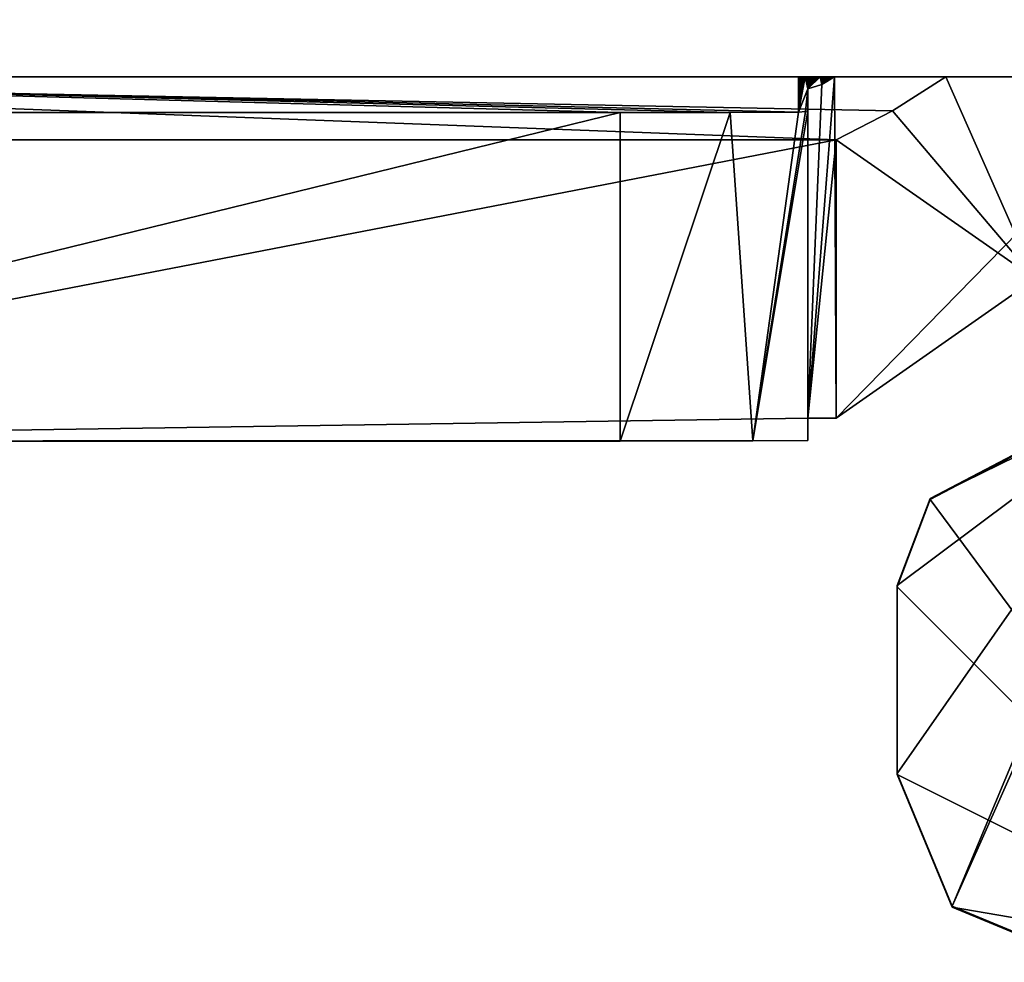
# Model space of a CAD drawing. Header units: millimetres. Extents: x -269 to 269, y -42 to 464.
# Tile 206 of 256: x 239.83 to 245.07, y -17.72 to -12.7. Entities that reach past the tile are written whole.
import ezdxf

# ---------------------------------------------------------------- set-up
doc = ezdxf.new("R2010")
doc.units = ezdxf.units.MM
doc.header["$LTSCALE"] = 65.185185
for name, color, linetype in [('1359', 7, 'CONTINUOUS'), ('1361', 7, 'CONTINUOUS'), ('1362', 7, 'CONTINUOUS'), ('1363', 7, 'CONTINUOUS'), ('1364', 7, 'CONTINUOUS'), ('1365', 7, 'CONTINUOUS'), ('1367', 7, 'CONTINUOUS'), ('1368', 7, 'CONTINUOUS'), ('1369', 7, 'CONTINUOUS'), ('760', 7, 'CONTINUOUS'), ('761', 7, 'CONTINUOUS'), ('789', 7, 'CONTINUOUS'), ('954', 7, 'CONTINUOUS'), ('955', 7, 'CONTINUOUS'), ('956', 7, 'CONTINUOUS'), ('958', 7, 'CONTINUOUS'), ('960', 7, 'CONTINUOUS')]:
    doc.layers.add(name, color=color, linetype=linetype)

msp = doc.modelspace()

# ---------------------------------------------------------------- linework, layer by layer
at = {"layer": '1359', "color": 250, "linetype": 'Continuous', "true_color": 0x404040}
for points in [[(243.025, -14.9404, -443.4139), (235.875, -14.9404, -443.4139), (243.025, -13.1904, -443.4211), (243.025, -14.9404, -443.4139)], [(243.025, -13.1904, -443.4211), (235.875, -14.9404, -443.4139), (236.075, -13.1904, -443.4211), (243.025, -13.1904, -443.4211)]]:
    msp.add_3dface(points, dxfattribs=at)
at = {"layer": '1361', "color": 250, "linetype": 'Continuous', "true_color": 0x404040}
for points in [[(244.7594, -13, -48.3186), (235.2906, -13, -48.3186), (244.4753, -13.1818, -48.3178), (244.7594, -13, -48.3186)], [(235.2906, -13, -48.3186), (235.875, -13.3353, -48.3172), (244.175, -13.3353, -48.3172), (235.2906, -13, -48.3186)], [(244.4753, -13.1818, -48.3178), (235.2906, -13, -48.3186), (244.175, -13.3353, -48.3172), (244.4753, -13.1818, -48.3178)]]:
    msp.add_3dface(points, dxfattribs=at)
at = {"layer": '1362', "color": 250, "linetype": 'Continuous', "true_color": 0x404040}
for points in [[(244.7594, -13, -48.3186), (244.4753, -13.1818, -48.3178), (245.2354, -14.0766, -413.4172), (244.7594, -13, -48.3186)], [(245.4979, -13, -221.8268), (244.7594, -13, -48.3186), (245.2354, -14.0766, -413.4172), (245.4979, -13, -221.8268)], [(244.4753, -13.1818, -48.3178), (244.175, -13.3353, -48.3172), (245.2354, -14.0766, -413.4172), (244.4753, -13.1818, -48.3178)], [(245.2354, -14.0766, -413.4172), (244.175, -13.3353, -48.3172), (244.175, -14.8185, -413.4142), (245.2354, -14.0766, -413.4172)]]:
    msp.add_3dface(points, dxfattribs=at)
at = {"layer": '1363', "color": 250, "linetype": 'Continuous', "true_color": 0x404040}
for points in [[(244.1658, -13, -413.4216), (244.175, -14.8185, -413.4142), (244.025, -14.8185, -413.4142), (244.1658, -13, -413.4216)], [(244.0996, -13.0414, -413.4214), (244.1658, -13, -413.4216), (244.025, -14.8185, -413.4142), (244.0996, -13.0414, -413.4214)], [(244.1658, -13, -413.4216), (245.9537, -13, -413.4216), (244.175, -14.8185, -413.4142), (244.1658, -13, -413.4216)], [(245.9537, -13, -413.4216), (245.2354, -14.0766, -413.4172), (244.175, -14.8185, -413.4142), (245.9537, -13, -413.4216)], [(244.025, -13.0643, -413.4213), (244.0996, -13.0414, -413.4214), (244.025, -14.8185, -413.4142), (244.025, -13.0643, -413.4213)]]:
    msp.add_3dface(points, dxfattribs=at)
at = {"layer": '1364', "color": 250, "linetype": 'Continuous', "true_color": 0x404040}
for points in [[(243.975, -13, -396.5568), (243.9837, -13, -396.5878), (243.975, -13.1876, -442.7333), (243.975, -13, -396.5568)], [(243.9837, -13, -396.5878), (243.988, -13, -396.6264), (243.975, -13.1876, -442.7333), (243.9837, -13, -396.5878)], [(243.988, -13, -396.6264), (243.9918, -13, -396.6721), (243.975, -13.1876, -442.7333), (243.988, -13, -396.6264)], [(243.9918, -13, -396.6721), (243.9953, -13, -396.726), (243.975, -13.1876, -442.7333), (243.9918, -13, -396.6721)], [(243.9953, -13, -396.726), (243.9988, -13, -396.7891), (243.975, -13.1876, -442.7333), (243.9953, -13, -396.726)], [(243.9988, -13, -396.7891), (244.0023, -13, -396.8629), (243.975, -13.1876, -442.7333), (243.9988, -13, -396.7891)], [(244.0023, -13, -396.8629), (244.0059, -13, -396.949), (243.975, -13.1876, -442.7333), (244.0023, -13, -396.8629)], [(244.0059, -13, -396.949), (244.0096, -13, -397.0495), (243.975, -13.1876, -442.7333), (244.0059, -13, -396.949)], [(244.0096, -13, -397.0495), (244.025, -13.0643, -413.4213), (243.975, -13.1876, -442.7333), (244.0096, -13, -397.0495)], [(244.0135, -13, -397.1666), (244.025, -13.0643, -413.4213), (244.0096, -13, -397.0495), (244.0135, -13, -397.1666)], [(244.0175, -13, -397.303), (244.025, -13.0643, -413.4213), (244.0135, -13, -397.1666), (244.0175, -13, -397.303)], [(244.0218, -13, -397.4617), (244.025, -13.0643, -413.4213), (244.0175, -13, -397.303), (244.0218, -13, -397.4617)], [(244.0218, -13, -397.4617), (244.0263, -13, -397.6464), (244.025, -13.0643, -413.4213), (244.0218, -13, -397.4617)], [(244.0263, -13, -397.6464), (244.0311, -13, -397.8612), (244.025, -13.0643, -413.4213), (244.0263, -13, -397.6464)], [(244.0311, -13, -397.8612), (244.0362, -13, -398.1111), (244.025, -13.0643, -413.4213), (244.0311, -13, -397.8612)], [(244.0362, -13, -398.1111), (244.0416, -13, -398.4016), (244.025, -13.0643, -413.4213), (244.0362, -13, -398.1111)], [(244.0416, -13, -398.4016), (244.0474, -13, -398.7393), (244.025, -13.0643, -413.4213), (244.0416, -13, -398.4016)], [(244.0474, -13, -398.7393), (244.0535, -13, -399.1318), (244.025, -13.0643, -413.4213), (244.0474, -13, -398.7393)], [(244.0535, -13, -399.1318), (244.0601, -13, -399.5879), (244.025, -13.0643, -413.4213), (244.0535, -13, -399.1318)], [(244.0601, -13, -399.5879), (244.067, -13, -400.118), (244.025, -13.0643, -413.4213), (244.0601, -13, -399.5879)], [(244.067, -13, -400.118), (244.0745, -13, -400.7339), (244.025, -13.0643, -413.4213), (244.067, -13, -400.118)], [(244.0745, -13, -400.7339), (244.0824, -13, -401.4497), (244.025, -13.0643, -413.4213), (244.0745, -13, -400.7339)], [(244.0824, -13, -401.4497), (244.0908, -13, -402.2818), (244.025, -13.0643, -413.4213), (244.0824, -13, -401.4497)], [(244.0908, -13, -402.2818), (244.0996, -13.0414, -413.4214), (244.025, -13.0643, -413.4213), (244.0908, -13, -402.2818)], [(244.0908, -13, -402.2818), (244.0998, -13, -403.2491), (244.0996, -13.0414, -413.4214), (244.0908, -13, -402.2818)], [(244.0998, -13, -403.2491), (244.1093, -13, -404.3738), (244.0996, -13.0414, -413.4214), (244.0998, -13, -403.2491)], [(244.1093, -13, -404.3738), (244.1195, -13, -405.6819), (244.0996, -13.0414, -413.4214), (244.1093, -13, -404.3738)], [(244.1195, -13, -405.6819), (244.1302, -13, -407.203), (244.0996, -13.0414, -413.4214), (244.1195, -13, -405.6819)], [(244.1302, -13, -407.203), (244.1415, -13, -408.9713), (244.0996, -13.0414, -413.4214), (244.1302, -13, -407.203)], [(244.1415, -13, -408.9713), (244.1534, -13, -411.0282), (244.0996, -13.0414, -413.4214), (244.1415, -13, -408.9713)], [(244.1534, -13, -411.0282), (244.1658, -13, -413.4216), (244.0996, -13.0414, -413.4214), (244.1534, -13, -411.0282)], [(244.0123, -13.1846, -442.5801), (243.975, -13.1876, -442.7333), (244.025, -13.0643, -413.4213), (244.0123, -13.1846, -442.5801)], [(244.0123, -13.1846, -442.5801), (244.025, -13.0643, -413.4213), (244.025, -13.1821, -442.4211), (244.0123, -13.1846, -442.5801)]]:
    msp.add_3dface(points, dxfattribs=at)
at = {"layer": '1365', "color": 250, "linetype": 'Continuous', "true_color": 0x404040}
for points in [[(236.075, -13, -396.5568), (243.975, -13, -396.5568), (243.975, -13.1876, -442.7333), (236.075, -13, -396.5568)], [(236.075, -13, -396.5568), (243.025, -13.1904, -443.4211), (236.075, -13.1904, -443.4211), (236.075, -13, -396.5568)], [(243.025, -13.1904, -443.4211), (236.075, -13, -396.5568), (243.6114, -13.1896, -443.2311), (243.025, -13.1904, -443.4211)], [(236.075, -13, -396.5568), (243.975, -13.1876, -442.7333), (243.6114, -13.1896, -443.2311), (236.075, -13, -396.5568)]]:
    msp.add_3dface(points, dxfattribs=at)
at = {"layer": '1367', "color": 250, "linetype": 'Continuous', "true_color": 0x404040}
for points in [[(243.025, -14.9404, -443.4139), (243.025, -13.1904, -443.4211), (243.6114, -13.1896, -443.2311), (243.025, -14.9404, -443.4139)], [(243.025, -14.9404, -443.4139), (243.6114, -13.1896, -443.2311), (243.7321, -14.9392, -443.121), (243.025, -14.9404, -443.4139)], [(243.6114, -13.1896, -443.2311), (243.975, -13.1876, -442.7333), (243.7321, -14.9392, -443.121), (243.6114, -13.1896, -443.2311)], [(244.0123, -13.1846, -442.5801), (244.025, -13.1821, -442.4211), (243.7321, -14.9392, -443.121), (244.0123, -13.1846, -442.5801)], [(244.025, -13.1821, -442.4211), (244.025, -14.9363, -442.414), (243.7321, -14.9392, -443.121), (244.025, -13.1821, -442.4211)], [(243.975, -13.1876, -442.7333), (244.0123, -13.1846, -442.5801), (243.7321, -14.9392, -443.121), (243.975, -13.1876, -442.7333)]]:
    msp.add_3dface(points, dxfattribs=at)
at = {"layer": '1368', "color": 250, "linetype": 'Continuous', "true_color": 0x404040}
for points in [[(235.875, -13.3353, -48.3172), (235.875, -14.9404, -443.4139), (244.175, -13.3353, -48.3172), (235.875, -13.3353, -48.3172)], [(244.175, -13.3353, -48.3172), (235.875, -14.9404, -443.4139), (244.025, -14.8185, -413.4142), (244.175, -13.3353, -48.3172)], [(244.175, -14.8185, -413.4142), (244.175, -13.3353, -48.3172), (244.025, -14.8185, -413.4142), (244.175, -14.8185, -413.4142)], [(244.025, -14.8185, -413.4142), (235.875, -14.9404, -443.4139), (244.025, -14.9363, -442.414), (244.025, -14.8185, -413.4142)], [(244.025, -14.9363, -442.414), (235.875, -14.9404, -443.4139), (243.7321, -14.9392, -443.121), (244.025, -14.9363, -442.414)], [(235.875, -14.9404, -443.4139), (243.025, -14.9404, -443.4139), (243.7321, -14.9392, -443.121), (235.875, -14.9404, -443.4139)]]:
    msp.add_3dface(points, dxfattribs=at)
at = {"layer": '1369', "color": 250, "linetype": 'Continuous', "true_color": 0x404040}
for points in [[(244.025, -13.0643, -413.4213), (244.025, -14.8185, -413.4142), (244.025, -14.9363, -442.414), (244.025, -13.0643, -413.4213)], [(244.025, -13.1821, -442.4211), (244.025, -13.0643, -413.4213), (244.025, -14.9363, -442.414), (244.025, -13.1821, -442.4211)]]:
    msp.add_3dface(points, dxfattribs=at)
at = {"layer": '760', "color": 250, "linetype": 'Continuous', "true_color": 0x404040}
for points in [[(250.7, -13), (227.5997, -13), (230.2323, -13, -18.0506), (250.7, -13)], [(227.5997, -13, -447), (250.7, -13, -447), (235.7957, -13, -443.4218), (227.5997, -13, -447)], [(232, -13, -17.3183), (250.7, -13), (230.2323, -13, -18.0506), (232, -13, -17.3183)], [(231.2929, -13, -19.1112), (231, -13, -19.8183), (247.4991, -13, -19.7752), (231.2929, -13, -19.1112)], [(247.4991, -13, -19.7752), (231, -13, -19.8183), (247.4998, -13, -19.7968), (247.4991, -13, -19.7752)], [(247.4998, -13, -19.7968), (231, -13, -19.8183), (247.5, -13, -19.8183), (247.4998, -13, -19.7968)], [(247.5, -13, -19.8183), (231, -13, -19.8183), (235.2906, -13, -48.3186), (247.5, -13, -19.8183)], [(232.6975, -13, -18.8183), (231.2929, -13, -19.1112), (247.4991, -13, -19.7752), (232.6975, -13, -18.8183)], [(232.6974, -13, -17.3183), (250.7, -13), (232, -13, -17.3183), (232.6974, -13, -17.3183)], [(232.6975, -13, -18.8183), (250.7, -13), (232.6974, -13, -17.3183), (232.6975, -13, -18.8183)], [(250.7, -13), (232.6975, -13, -18.8183), (247.4991, -13, -19.7752), (250.7, -13)], [(244.7594, -13, -48.3186), (247.5, -13, -19.8183), (235.2906, -13, -48.3186), (244.7594, -13, -48.3186)], [(235.7957, -13, -443.4218), (250.7, -13, -447), (245.9537, -13, -413.4216), (235.7957, -13, -443.4218)], [(235.8031, -13, -439.209), (235.7957, -13, -443.4218), (245.9537, -13, -413.4216), (235.8031, -13, -439.209)], [(235.8109, -13, -435.3781), (235.8031, -13, -439.209), (245.9537, -13, -413.4216), (235.8109, -13, -435.3781)], [(235.819, -13, -431.8936), (235.8109, -13, -435.3781), (245.9537, -13, -413.4216), (235.819, -13, -431.8936)], [(235.8274, -13, -428.7231), (235.819, -13, -431.8936), (245.9537, -13, -413.4216), (235.8274, -13, -428.7231)], [(235.8358, -13, -425.8393), (235.8274, -13, -428.7231), (245.9537, -13, -413.4216), (235.8358, -13, -425.8393)], [(235.8442, -13, -423.2162), (235.8358, -13, -425.8393), (245.9537, -13, -413.4216), (235.8442, -13, -423.2162)], [(235.8527, -13, -420.8275), (235.8442, -13, -423.2162), (245.9537, -13, -413.4216), (235.8527, -13, -420.8275)], [(235.861, -13, -418.6525), (235.8527, -13, -420.8275), (245.9537, -13, -413.4216), (235.861, -13, -418.6525)], [(235.8692, -13, -416.6716), (235.861, -13, -418.6525), (245.9537, -13, -413.4216), (235.8692, -13, -416.6716)], [(235.8773, -13, -414.8673), (235.8692, -13, -416.6716), (245.9537, -13, -413.4216), (235.8773, -13, -414.8673)], [(235.8852, -13, -413.2246), (235.8773, -13, -414.8673), (244.1658, -13, -413.4216), (235.8852, -13, -413.2246)], [(244.1658, -13, -413.4216), (235.8773, -13, -414.8673), (245.9537, -13, -413.4216), (244.1658, -13, -413.4216)], [(235.8928, -13, -411.7295), (235.8852, -13, -413.2246), (244.1534, -13, -411.0282), (235.8928, -13, -411.7295)], [(244.1534, -13, -411.0282), (235.8852, -13, -413.2246), (244.1658, -13, -413.4216), (244.1534, -13, -411.0282)], [(235.9003, -13, -410.367), (235.8928, -13, -411.7295), (244.1534, -13, -411.0282), (235.9003, -13, -410.367)], [(235.9076, -13, -409.1252), (235.9003, -13, -410.367), (244.1415, -13, -408.9713), (235.9076, -13, -409.1252)], [(244.1415, -13, -408.9713), (235.9003, -13, -410.367), (244.1534, -13, -411.0282), (244.1415, -13, -408.9713)], [(235.9146, -13, -407.9935), (235.9076, -13, -409.1252), (244.1415, -13, -408.9713), (235.9146, -13, -407.9935)], [(235.9215, -13, -406.9622), (235.9146, -13, -407.9935), (244.1302, -13, -407.203), (235.9215, -13, -406.9622)], [(244.1302, -13, -407.203), (235.9146, -13, -407.9935), (244.1415, -13, -408.9713), (244.1302, -13, -407.203)], [(235.9281, -13, -406.0229), (235.9215, -13, -406.9622), (244.1195, -13, -405.6819), (235.9281, -13, -406.0229)], [(244.1195, -13, -405.6819), (235.9215, -13, -406.9622), (244.1302, -13, -407.203), (244.1195, -13, -405.6819)], [(235.9344, -13, -405.1679), (235.9281, -13, -406.0229), (244.1195, -13, -405.6819), (235.9344, -13, -405.1679)], [(235.9406, -13, -404.3882), (235.9344, -13, -405.1679), (244.1093, -13, -404.3738), (235.9406, -13, -404.3882)], [(244.1093, -13, -404.3738), (235.9344, -13, -405.1679), (244.1195, -13, -405.6819), (244.1093, -13, -404.3738)], [(235.9465, -13, -403.6771), (235.9406, -13, -404.3882), (244.1093, -13, -404.3738), (235.9465, -13, -403.6771)], [(235.9522, -13, -403.0287), (235.9465, -13, -403.6771), (244.0998, -13, -403.2491), (235.9522, -13, -403.0287)], [(244.0998, -13, -403.2491), (235.9465, -13, -403.6771), (244.1093, -13, -404.3738), (244.0998, -13, -403.2491)], [(235.9577, -13, -402.4374), (235.9522, -13, -403.0287), (244.0908, -13, -402.2818), (235.9577, -13, -402.4374)], [(244.0908, -13, -402.2818), (235.9522, -13, -403.0287), (244.0998, -13, -403.2491), (244.0908, -13, -402.2818)], [(235.963, -13, -401.8982), (235.9577, -13, -402.4374), (244.0908, -13, -402.2818), (235.963, -13, -401.8982)], [(235.9681, -13, -401.4065), (235.963, -13, -401.8982), (244.0824, -13, -401.4497), (235.9681, -13, -401.4065)], [(244.0824, -13, -401.4497), (235.963, -13, -401.8982), (244.0908, -13, -402.2818), (244.0824, -13, -401.4497)], [(235.973, -13, -400.958), (235.9681, -13, -401.4065), (244.0745, -13, -400.7339), (235.973, -13, -400.958)], [(244.0745, -13, -400.7339), (235.9681, -13, -401.4065), (244.0824, -13, -401.4497), (244.0745, -13, -400.7339)], [(235.9777, -13, -400.5491), (235.973, -13, -400.958), (244.0745, -13, -400.7339), (235.9777, -13, -400.5491)], [(235.9822, -13, -400.1762), (235.9777, -13, -400.5491), (244.067, -13, -400.118), (235.9822, -13, -400.1762)], [(244.067, -13, -400.118), (235.9777, -13, -400.5491), (244.0745, -13, -400.7339), (244.067, -13, -400.118)], [(235.9866, -13, -399.8361), (235.9822, -13, -400.1762), (244.067, -13, -400.118), (235.9866, -13, -399.8361)], [(235.9908, -13, -399.526), (235.9866, -13, -399.8361), (244.0601, -13, -399.5879), (235.9908, -13, -399.526)], [(244.0601, -13, -399.5879), (235.9866, -13, -399.8361), (244.067, -13, -400.118), (244.0601, -13, -399.5879)], [(235.9948, -13, -399.2436), (235.9908, -13, -399.526), (244.0535, -13, -399.1318), (235.9948, -13, -399.2436)], [(244.0535, -13, -399.1318), (235.9908, -13, -399.526), (244.0601, -13, -399.5879), (244.0535, -13, -399.1318)], [(235.9987, -13, -398.9864), (235.9948, -13, -399.2436), (244.0535, -13, -399.1318), (235.9987, -13, -398.9864)], [(236.0024, -13, -398.7517), (235.9987, -13, -398.9864), (244.0474, -13, -398.7393), (236.0024, -13, -398.7517)], [(244.0474, -13, -398.7393), (235.9987, -13, -398.9864), (244.0535, -13, -399.1318), (244.0474, -13, -398.7393)], [(236.006, -13, -398.5375), (236.0024, -13, -398.7517), (244.0474, -13, -398.7393), (236.006, -13, -398.5375)], [(236.0094, -13, -398.3422), (236.006, -13, -398.5375), (244.0416, -13, -398.4016), (236.0094, -13, -398.3422)], [(244.0416, -13, -398.4016), (236.006, -13, -398.5375), (244.0474, -13, -398.7393), (244.0416, -13, -398.4016)], [(236.0128, -13, -398.164), (236.0094, -13, -398.3422), (244.0362, -13, -398.1111), (236.0128, -13, -398.164)], [(244.0362, -13, -398.1111), (236.0094, -13, -398.3422), (244.0416, -13, -398.4016), (244.0362, -13, -398.1111)], [(236.0159, -13, -398.0015), (236.0128, -13, -398.164), (244.0362, -13, -398.1111), (236.0159, -13, -398.0015)], [(236.019, -13, -397.8534), (236.0159, -13, -398.0015), (244.0311, -13, -397.8612), (236.019, -13, -397.8534)], [(244.0311, -13, -397.8612), (236.0159, -13, -398.0015), (244.0362, -13, -398.1111), (244.0311, -13, -397.8612)], [(236.022, -13, -397.7183), (236.019, -13, -397.8534), (244.0263, -13, -397.6464), (236.022, -13, -397.7183)], [(244.0263, -13, -397.6464), (236.019, -13, -397.8534), (244.0311, -13, -397.8612), (244.0263, -13, -397.6464)], [(236.0249, -13, -397.5951), (236.022, -13, -397.7183), (244.0263, -13, -397.6464), (236.0249, -13, -397.5951)], [(236.0276, -13, -397.4828), (236.0249, -13, -397.5951), (244.0218, -13, -397.4617), (236.0276, -13, -397.4828)], [(244.0218, -13, -397.4617), (236.0249, -13, -397.5951), (244.0263, -13, -397.6464), (244.0218, -13, -397.4617)], [(236.0303, -13, -397.3805), (236.0276, -13, -397.4828), (244.0218, -13, -397.4617), (236.0303, -13, -397.3805)], [(236.0329, -13, -397.2873), (236.0303, -13, -397.3805), (244.0175, -13, -397.303), (236.0329, -13, -397.2873)], [(244.0175, -13, -397.303), (236.0303, -13, -397.3805), (244.0218, -13, -397.4617), (244.0175, -13, -397.303)], [(236.0354, -13, -397.2023), (236.0329, -13, -397.2873), (244.0135, -13, -397.1666), (236.0354, -13, -397.2023)], [(244.0135, -13, -397.1666), (236.0329, -13, -397.2873), (244.0175, -13, -397.303), (244.0135, -13, -397.1666)], [(236.0379, -13, -397.1249), (236.0354, -13, -397.2023), (244.0135, -13, -397.1666), (236.0379, -13, -397.1249)], [(236.0402, -13, -397.0544), (236.0379, -13, -397.1249), (244.0096, -13, -397.0495), (236.0402, -13, -397.0544)], [(244.0096, -13, -397.0495), (236.0379, -13, -397.1249), (244.0135, -13, -397.1666), (244.0096, -13, -397.0495)], [(236.0425, -13, -396.9902), (236.0402, -13, -397.0544), (244.0096, -13, -397.0495), (236.0425, -13, -396.9902)], [(236.0448, -13, -396.9318), (236.0425, -13, -396.9902), (244.0059, -13, -396.949), (236.0448, -13, -396.9318)], [(244.0059, -13, -396.949), (236.0425, -13, -396.9902), (244.0096, -13, -397.0495), (244.0059, -13, -396.949)], [(236.047, -13, -396.8786), (236.0448, -13, -396.9318), (244.0023, -13, -396.8629), (236.047, -13, -396.8786)], [(244.0023, -13, -396.8629), (236.0448, -13, -396.9318), (244.0059, -13, -396.949), (244.0023, -13, -396.8629)], [(236.0492, -13, -396.8303), (236.047, -13, -396.8786), (244.0023, -13, -396.8629), (236.0492, -13, -396.8303)], [(236.0514, -13, -396.7863), (236.0492, -13, -396.8303), (243.9988, -13, -396.7891), (236.0514, -13, -396.7863)], [(243.9988, -13, -396.7891), (236.0492, -13, -396.8303), (244.0023, -13, -396.8629), (243.9988, -13, -396.7891)], [(236.0535, -13, -396.7464), (236.0514, -13, -396.7863), (243.9953, -13, -396.726), (236.0535, -13, -396.7464)], [(243.9953, -13, -396.726), (236.0514, -13, -396.7863), (243.9988, -13, -396.7891), (243.9953, -13, -396.726)], [(236.0557, -13, -396.7102), (236.0535, -13, -396.7464), (243.9953, -13, -396.726), (236.0557, -13, -396.7102)], [(236.0579, -13, -396.6774), (236.0557, -13, -396.7102), (243.9918, -13, -396.6721), (236.0579, -13, -396.6774)], [(243.9918, -13, -396.6721), (236.0557, -13, -396.7102), (243.9953, -13, -396.726), (243.9918, -13, -396.6721)], [(236.0601, -13, -396.6477), (236.0579, -13, -396.6774), (243.9918, -13, -396.6721), (236.0601, -13, -396.6477)], [(236.0625, -13, -396.6208), (236.0601, -13, -396.6477), (243.988, -13, -396.6264), (236.0625, -13, -396.6208)], [(243.988, -13, -396.6264), (236.0601, -13, -396.6477), (243.9918, -13, -396.6721), (243.988, -13, -396.6264)], [(236.0651, -13, -396.5967), (236.0625, -13, -396.6208), (243.9837, -13, -396.5878), (236.0651, -13, -396.5967)], [(243.9837, -13, -396.5878), (236.0625, -13, -396.6208), (243.988, -13, -396.6264), (243.9837, -13, -396.5878)], [(236.0682, -13, -396.5751), (236.0651, -13, -396.5967), (243.9837, -13, -396.5878), (236.0682, -13, -396.5751)], [(236.075, -13, -396.5568), (236.0682, -13, -396.5751), (243.975, -13, -396.5568), (236.075, -13, -396.5568)], [(243.975, -13, -396.5568), (236.0682, -13, -396.5751), (243.9837, -13, -396.5878), (243.975, -13, -396.5568)], [(245.4979, -13, -221.8268), (247.5, -13, -19.8183), (244.7594, -13, -48.3186), (245.4979, -13, -221.8268)]]:
    msp.add_3dface(points, dxfattribs=at)
at = {"layer": '761', "color": 250, "linetype": 'Continuous', "true_color": 0x404040}
for points in [[(227.5997, -13), (250.7, -13), (250.7, 27.2), (227.5997, -13)], [(227.5997, -13), (250.7, 27.2), (235, 7), (227.5997, -13)]]:
    msp.add_3dface(points, dxfattribs=at)
at = {"layer": '789', "color": 250, "linetype": 'Continuous', "true_color": 0x404040}
for points in [[(247.5, 4.9952, -447), (250.7, -13, -447), (231, 3.6952, -447), (247.5, 4.9952, -447)], [(250.7, -13, -447), (227.5997, 1.538, -447), (229.75, 3.6952, -447), (250.7, -13, -447)], [(231, 3.6952, -447), (250.7, -13, -447), (229.75, 3.6952, -447), (231, 3.6952, -447)], [(227.5997, 1.538, -447), (250.7, -13, -447), (227.5815, 1.4045, -447), (227.5997, 1.538, -447)], [(227.5815, 1.4045, -447), (250.7, -13, -447), (227.5284, 1.2806, -447), (227.5815, 1.4045, -447)], [(227.5284, 1.2806, -447), (250.7, -13, -447), (227.1571, 0.6618, -447), (227.5284, 1.2806, -447)], [(227.1571, 0.6618, -447), (250.7, -13, -447), (227.0404, 0.3896, -447), (227.1571, 0.6618, -447)], [(227.0404, 0.3896, -447), (250.7, -13, -447), (227.0005, 0.0962, -447), (227.0404, 0.3896, -447)], [(250.7, -13, -447), (227.5997, -13, -447), (227.0005, 0.0962, -447), (250.7, -13, -447)]]:
    msp.add_3dface(points, dxfattribs=at)
at = {"layer": '954', "color": 250, "linetype": 'Continuous', "true_color": 0x404040}
for points in [[(246.4107, -13.7873, -17.3151), (245.9654, -14.6145, -17.3118), (244.7929, -17.4165, -17.3004), (246.4107, -13.7873, -17.3151)], [(245.5, -17.7094, -17.2992), (246.4107, -13.7873, -17.3151), (244.7929, -17.4165, -17.3004), (245.5, -17.7094, -17.2992)], [(244.5, -15.7094, -17.3073), (244.5, -16.7094, -17.3032), (245.9654, -14.6145, -17.3118), (244.5, -15.7094, -17.3073)], [(245.9654, -14.6145, -17.3118), (244.5, -16.7094, -17.3032), (244.7929, -17.4165, -17.3004), (245.9654, -14.6145, -17.3118)], [(244.6759, -15.2453, -17.3092), (244.5, -15.7094, -17.3073), (245.9654, -14.6145, -17.3118), (244.6759, -15.2453, -17.3092)], [(245.1153, -15.0145, -17.3101), (244.6759, -15.2453, -17.3092), (245.9654, -14.6145, -17.3118), (245.1153, -15.0145, -17.3101)]]:
    msp.add_3dface(points, dxfattribs=at)
at = {"layer": '955', "color": 250, "linetype": 'Continuous', "true_color": 0x404040}
for points in [[(244.5, -16.7094, -17.3032), (244.5, -15.7094, -17.3073), (244.5, -15.7155, -18.8073), (244.5, -16.7094, -17.3032)], [(244.5, -16.7155, -18.8032), (244.5, -16.7094, -17.3032), (244.5, -15.7155, -18.8073), (244.5, -16.7155, -18.8032)]]:
    msp.add_3dface(points, dxfattribs=at)
at = {"layer": '956', "color": 250, "linetype": 'Continuous', "true_color": 0x404040}
for points in [[(245.1153, -15.0206, -18.8101), (246.5, -17.7154, -18.7992), (244.6759, -15.2514, -18.8092), (245.1153, -15.0206, -18.8101)], [(246.5, -17.7154, -18.7992), (244.5, -15.7155, -18.8073), (244.6759, -15.2514, -18.8092), (246.5, -17.7154, -18.7992)], [(246.5, -17.7154, -18.7992), (244.5, -16.7155, -18.8032), (244.5, -15.7155, -18.8073), (246.5, -17.7154, -18.7992)], [(244.5, -16.7155, -18.8032), (246.5, -17.7154, -18.7992), (244.7929, -17.4225, -18.8004), (244.5, -16.7155, -18.8032)], [(246.5, -17.7154, -18.7992), (245.5, -17.7154, -18.7992), (244.7929, -17.4225, -18.8004), (246.5, -17.7154, -18.7992)]]:
    msp.add_3dface(points, dxfattribs=at)
at = {"layer": '958', "color": 250, "linetype": 'Continuous', "true_color": 0x404040}
for points in [[(244.7929, -17.4165, -17.3004), (244.5, -16.7094, -17.3032), (244.7929, -17.4225, -18.8004), (244.7929, -17.4165, -17.3004)], [(244.5, -16.7094, -17.3032), (244.5, -16.7155, -18.8032), (244.7929, -17.4225, -18.8004), (244.5, -16.7094, -17.3032)], [(245.5, -17.7094, -17.2992), (244.7929, -17.4165, -17.3004), (245.5, -17.7154, -18.7992), (245.5, -17.7094, -17.2992)], [(245.5, -17.7154, -18.7992), (244.7929, -17.4165, -17.3004), (244.7929, -17.4225, -18.8004), (245.5, -17.7154, -18.7992)]]:
    msp.add_3dface(points, dxfattribs=at)
at = {"layer": '960', "color": 250, "linetype": 'Continuous', "true_color": 0x404040}
for points in [[(244.6759, -15.2453, -17.3092), (245.1153, -15.0145, -17.3101), (244.6759, -15.2514, -18.8092), (244.6759, -15.2453, -17.3092)], [(245.1153, -15.0145, -17.3101), (245.1153, -15.0206, -18.8101), (244.6759, -15.2514, -18.8092), (245.1153, -15.0145, -17.3101)], [(244.5, -15.7094, -17.3073), (244.6759, -15.2453, -17.3092), (244.5, -15.7155, -18.8073), (244.5, -15.7094, -17.3073)], [(244.5, -15.7155, -18.8073), (244.6759, -15.2453, -17.3092), (244.6759, -15.2514, -18.8092), (244.5, -15.7155, -18.8073)]]:
    msp.add_3dface(points, dxfattribs=at)

doc.saveas('drawing.dxf')
